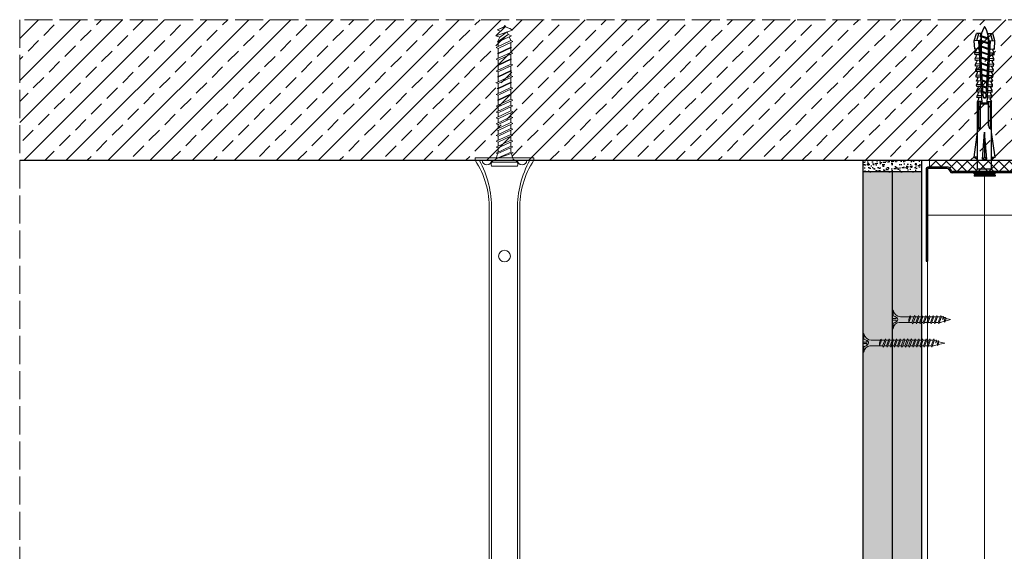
# Model space of a CAD drawing. Header units: millimetres. Extents: x -716 to 4054, y 815 to 2754.
# Tile 3 of 36: x -707 to -287, y 1305 to 1532. Entities that reach past the tile are written whole.
import ezdxf

# ---------------------------------------------------------------- set-up
doc = ezdxf.new("R2010")
doc.units = ezdxf.units.MM
doc.linetypes.add('ACAD_ISO02W100', pattern=[15, 12, -3])
for name, color, linetype, lineweight in [('_ISOVER WELNA', 7, 'BATTING', 9), ('_RIGIPS AKCESORIA', 7, 'Continuous', 18), ('_RIGIPS G-K', 7, 'Continuous', 25), ('_RIGIPS PROFIL', 7, 'Continuous', 18), ('KRESKOWANIE', 7, 'Continuous', 9), ('PRZERYWANA', 7, 'ACAD_ISO02W100', 9)]:
    doc.layers.add(name, color=color, linetype=linetype, lineweight=lineweight)
doc.linetypes.add('BATTING', pattern='A,0.00254,-2.54,[134,ltypeshp.shx,S=2.54,R=0,X=-2.54,Y=0],-5.08,[134,ltypeshp.shx,S=2.54,R=180,X=2.54,Y=0],-2.54', length=10.16254)
pattern_1 = [(225, (-838.871, 2e-12), (1.122532, -3.367596), [0, -3.175])]

# ---------------------------------------------------------------- blocks, each defined once
blk = doc.blocks.new('noniusz gorny widok')
for p, q in [((418.67, 301.96), (418.67, 302.96)), ((418.67, 302.96), (443.67, 302.96)), ((443.67, 301.96), (443.67, 302.96)), ((418.67, 301.96), (443.67, 301.96)), ((421.67, 301.96), (425.67, 301.96)), ((424.67, 11.96), (424.67, 281.05)), ((425.67, 11.96), (425.67, 281.05)), ((436.67, 11.96), (436.67, 281.05)), ((437.67, 11.96), (437.67, 281.05)), ((424.67, 11.96), (437.67, 11.96))]:
    blk.add_line(p, q)
for centre in [(431.17, 261.05), (431.17, 26.96)]:
    blk.add_circle(centre, 2.5)
for centre, radius, start, end in [((386.97, 281.54), 37.7, 359.2509, 32.7784), ((383.61, 281.48), 42.06, 359.4173, 29.1348), ((423.67, 301.96), 2, 180, 0), ((478.72, 281.48), 42.06, 150.8652, 180.5827), ((438.67, 301.96), 2, 180, 0), ((475.36, 281.54), 37.7, 147.2216, 180.7491)]:
    blk.add_arc(centre, radius, start, end)
blk = doc.blocks.new('kolek beton 65')
at = {"layer": '_RIGIPS AKCESORIA'}
for p, q in [((-72.91, -933.23), (-73.27, -934.2)), ((-70.43, -940.67), (-72.91, -933.23)), ((-68.91, -931.37), (-69.76, -932.23)), ((-69.76, -932.23), (-69.76, -941.73)), ((-67.81, -931.28), (-68.91, -931.37)), ((-68.91, -942.59), (-68.91, -931.37)), ((-67.26, -942.18), (-67.26, -931.78)), ((-126.91, -936.37), (-127.26, -936.98)), ((-126.9, -936.83), (-127.26, -936.98)), ((-126.72, -937.2), (-127.26, -936.98)), ((-127.02, -936.57), (-125.7, -939.37)), ((-125.41, -940.08), (-126.91, -936.37)), ((-126.69, -936.74), (-126.75, -936.77)), ((-125.96, -934.72), (-126.69, -936.74)), ((-126.69, -936.74), (-122.91, -940.73)), ((-125.3, -933.58), (-125.96, -934.72)), ((-122.91, -940.73), (-125.3, -933.58)), ((-123.47, -935.41), (-124.54, -935.85)), ((-122.3, -939.04), (-124.54, -935.85)), ((-122.93, -933.94), (-123.47, -935.41)), ((-123.47, -935.41), (-120.37, -939.96)), ((-120.25, -939.63), (-122.93, -933.94)), ((-120.86, -934.33), (-122.44, -934.98)), ((-120.81, -934.33), (-120.86, -934.33)), ((-120.48, -933.42), (-120.81, -934.33)), ((-117.85, -940.54), (-120.81, -934.33)), ((-117.51, -939.63), (-120.48, -933.42)), ((-118.08, -934.33), (-120.05, -934.33)), ((-117.93, -933.94), (-118.08, -934.33)), ((-118.08, -934.33), (-115.39, -940.02)), ((-115.25, -939.63), (-117.93, -933.94)), ((-115.81, -934.33), (-117.73, -934.33)), ((-115.48, -933.42), (-115.81, -934.33)), ((-112.85, -940.54), (-115.81, -934.33)), ((-112.51, -939.63), (-115.48, -933.42)), ((-113.08, -934.33), (-115.05, -934.33)), ((-112.93, -933.94), (-113.08, -934.33)), ((-113.08, -934.33), (-110.39, -940.02)), ((-110.25, -939.63), (-112.93, -933.94)), ((-110.81, -934.33), (-112.73, -934.33)), ((-110.48, -933.42), (-110.81, -934.33)), ((-110.48, -933.42), (-110.81, -934.33)), ((-108.28, -939.63), (-110.81, -934.33)), ((-107.85, -940.54), (-110.81, -934.33)), ((-107.51, -939.63), (-110.48, -933.42)), ((-108.08, -934.33), (-110.05, -934.33)), ((-107.51, -939.63), (-110.05, -934.33)), ((-107.93, -933.94), (-108.08, -934.33)), ((-108.08, -934.33), (-105.39, -940.02)), ((-105.25, -939.63), (-107.93, -933.94)), ((-105.81, -934.33), (-107.73, -934.33)), ((-105.48, -933.42), (-105.81, -934.33)), ((-102.85, -940.54), (-105.81, -934.33)), ((-102.51, -939.63), (-105.48, -933.42)), ((-103.08, -934.33), (-105.05, -934.33)), ((-102.93, -933.94), (-103.08, -934.33)), ((-103.08, -934.33), (-100.39, -940.02)), ((-100.25, -939.63), (-102.93, -933.94)), ((-100.81, -934.33), (-102.73, -934.33)), ((-100.48, -933.42), (-100.81, -934.33)), ((-97.85, -940.54), (-100.81, -934.33)), ((-97.51, -939.63), (-100.48, -933.42)), ((-98.08, -934.33), (-100.05, -934.33)), ((-97.93, -933.94), (-98.08, -934.33)), ((-98.08, -934.33), (-95.39, -940.02)), ((-95.25, -939.63), (-97.93, -933.94)), ((-95.81, -934.33), (-97.73, -934.33)), ((-95.48, -933.42), (-95.81, -934.33)), ((-92.85, -940.54), (-95.81, -934.33)), ((-92.51, -939.63), (-95.48, -933.42)), ((-93.31, -934.33), (-95.05, -934.33)), ((-92.98, -933.42), (-93.31, -934.33)), ((-90.35, -940.54), (-93.31, -934.33)), ((-90.01, -939.63), (-92.98, -933.42)), ((-90.81, -934.33), (-92.55, -934.33)), ((-90.48, -933.42), (-90.81, -934.33)), ((-87.85, -940.54), (-90.81, -934.33)), ((-87.51, -939.63), (-90.48, -933.42)), ((-88.31, -934.33), (-90.05, -934.33)), ((-87.98, -933.42), (-88.31, -934.33)), ((-85.35, -940.54), (-88.31, -934.33)), ((-85.01, -939.63), (-87.98, -933.42)), ((-85.81, -934.33), (-87.55, -934.33)), ((-85.48, -933.42), (-85.81, -934.33)), ((-82.85, -940.54), (-85.81, -934.33)), ((-82.51, -939.63), (-85.48, -933.42)), ((-83.31, -934.33), (-85.05, -934.33)), ((-82.98, -933.42), (-83.31, -934.33)), ((-80.35, -940.54), (-83.31, -934.33)), ((-80.01, -939.63), (-82.98, -933.42)), ((-80.81, -934.33), (-82.55, -934.33)), ((-80.48, -933.42), (-80.81, -934.33)), ((-77.85, -940.54), (-80.81, -934.33)), ((-77.51, -939.63), (-80.48, -933.42)), ((-80.05, -934.33), (-78.31, -934.33)), ((-77.98, -933.42), (-78.31, -934.33)), ((-75.35, -940.54), (-78.31, -934.33)), ((-75.01, -939.63), (-77.98, -933.42)), ((-75.81, -934.33), (-77.55, -934.33)), ((-75.47, -933.37), (-75.81, -934.33)), ((-72.85, -940.54), (-75.81, -934.33)), ((-75.47, -933.37), (-72.61, -939.89)), ((-73.27, -934.2), (-70.43, -940.67)), ((-124.89, -938.64), (-125.41, -940.08)), ((-122.3, -939.04), (-122.91, -940.73)), ((-120.86, -939.63), (-122.3, -939.04)), ((-120.6, -939.63), (-120.86, -939.63)), ((-120.25, -939.63), (-120.37, -939.96)), ((-118.28, -939.63), (-120.25, -939.63)), ((-117.51, -939.63), (-117.85, -940.54)), ((-115.58, -939.63), (-117.51, -939.63)), ((-115.25, -939.63), (-115.39, -940.02)), ((-113.28, -939.63), (-115.25, -939.63)), ((-112.51, -939.63), (-112.85, -940.54)), ((-110.6, -939.63), (-112.51, -939.63)), ((-110.25, -939.63), (-110.39, -940.02)), ((-108.28, -939.63), (-110.25, -939.63)), ((-107.51, -939.63), (-107.85, -940.54)), ((-107.51, -939.63), (-107.85, -940.54)), ((-105.6, -939.63), (-107.51, -939.63)), ((-105.25, -939.63), (-105.39, -940.02)), ((-103.28, -939.63), (-105.25, -939.63)), ((-102.51, -939.63), (-102.91, -940.73)), ((-100.6, -939.63), (-102.51, -939.63)), ((-100.25, -939.63), (-100.41, -940.08)), ((-98.28, -939.63), (-100.25, -939.63)), ((-97.51, -939.63), (-97.85, -940.54)), ((-95.6, -939.63), (-97.51, -939.63)), ((-95.25, -939.63), (-95.39, -940.02)), ((-93.28, -939.63), (-95.25, -939.63)), ((-92.51, -939.63), (-92.85, -940.54)), ((-90.78, -939.63), (-92.51, -939.63)), ((-90.01, -939.63), (-90.35, -940.54)), ((-88.28, -939.63), (-90.01, -939.63)), ((-87.51, -939.63), (-87.85, -940.54)), ((-85.78, -939.63), (-87.51, -939.63)), ((-85.01, -939.63), (-85.35, -940.54)), ((-83.28, -939.63), (-85.01, -939.63)), ((-82.51, -939.63), (-82.85, -940.54)), ((-80.78, -939.63), (-82.51, -939.63)), ((-80.01, -939.63), (-80.35, -940.54)), ((-78.28, -939.63), (-80.01, -939.63)), ((-77.51, -939.63), (-77.85, -940.54)), ((-77.51, -939.63), (-75.78, -939.63)), ((-75.01, -939.63), (-75.35, -940.54)), ((-72.61, -939.89), (-72.85, -940.54)), ((-68.91, -942.59), (-69.76, -941.73)), ((-67.81, -942.68), (-68.91, -942.59))]:
    blk.add_line(p, q, dxfattribs=at)
for centre, radius, start, end in [((-74.88, -924.33), 10, 282.9916, 297.2521), ((-70.76, -932.33), 1, 297.387, 0.1192), ((-67.76, -931.78), 0.5, 0, 95), ((-74.88, -924.33), 10, 269.0428, 279.2887), ((-74.88, -949.63), 10, 80.5289, 90.7633), ((-74.88, -949.63), 10, 62.7479, 76.8682), ((-70.76, -941.63), 1, 359.8807, 62.6128), ((-67.76, -942.18), 0.5, 265, 360)]:
    blk.add_arc(centre, radius, start, end, dxfattribs=at)
blk = doc.blocks.new('TN 25')
at = {"layer": '_RIGIPS AKCESORIA'}
for p, q in [((0, -0.84), (0, 7.16)), ((0, 7.16), (0.46, 7.16)), ((0.46, 4.78), (0, 4.78)), ((0.46, 7.16), (0.46, 4.78)), ((3.02, 4.46), (8.47, 4.46)), ((7.12, 4.46), (7.12, 3.18)), ((8.03, 2.01), (7.12, 4.46)), ((8.47, 4.46), (8.79, 5)), ((9.61, 1.51), (8.47, 4.46)), ((8.79, 5), (9.93, 2.01)), ((9, 4.46), (10.1, 4.46)), ((10.1, 4.46), (10.41, 5)), ((11.23, 1.51), (10.1, 4.46)), ((10.41, 5), (11.56, 2.01)), ((10.62, 4.46), (11.67, 4.46)), ((11.67, 4.46), (11.99, 5)), ((12.81, 1.51), (11.67, 4.46)), ((11.99, 5), (13.14, 2.01)), ((12.2, 4.46), (13.21, 4.46)), ((13.21, 4.46), (13.52, 5)), ((14.34, 1.51), (13.21, 4.46)), ((13.52, 5), (14.67, 2.01)), ((13.73, 4.46), (14.8, 4.46)), ((14.8, 4.46), (15.12, 5)), ((15.94, 1.51), (14.8, 4.46)), ((15.12, 5), (16.26, 2.01)), ((15.33, 4.46), (16.42, 4.46)), ((16.42, 4.46), (16.73, 5)), ((17.55, 1.51), (16.42, 4.46)), ((16.73, 5), (17.88, 2.01)), ((16.94, 4.46), (17.99, 4.46)), ((17.99, 4.46), (18.31, 5)), ((19.13, 1.51), (17.99, 4.46)), ((18.31, 5), (19.45, 2.01)), ((18.52, 4.46), (19.68, 4.46)), ((19.68, 4.46), (20, 5)), ((20.82, 1.51), (19.68, 4.46)), ((20, 5), (21.14, 2.01)), ((20.21, 4.46), (20.7, 4.46)), ((20.7, 4.46), (22.28, 3.98)), ((22.28, 3.98), (22.56, 4.37)), ((22.56, 4.37), (23.03, 2.71)), ((0, 3.5), (1.77, 3.5)), ((0, 2.83), (1.77, 2.83)), ((0.46, 1.64), (0, 1.64)), ((0.46, -0.84), (0.46, 1.64)), ((1.77, 3.5), (1.77, 4.2)), ((1.77, 2.83), (1.77, 2.18)), ((7.49, 2.01), (3.55, 2.01)), ((7.12, 3.18), (7.65, 1.53)), ((7.65, 1.53), (8.03, 2.01)), ((9.41, 2.01), (8.03, 2.01)), ((9.93, 2.01), (9.61, 1.51)), ((11.04, 2.01), (9.93, 2.01)), ((11.56, 2.01), (11.23, 1.51)), ((12.61, 2.01), (11.56, 2.01)), ((13.14, 2.01), (12.81, 1.51)), ((14.15, 2.01), (13.14, 2.01)), ((14.67, 2.01), (14.34, 1.51)), ((15.74, 2.01), (14.67, 2.01)), ((16.26, 2.01), (15.94, 1.51)), ((17.36, 2.01), (16.26, 2.01)), ((17.88, 2.01), (17.55, 1.51)), ((18.93, 2.01), (17.88, 2.01)), ((19.45, 2.01), (19.13, 1.51)), ((19.45, 2.01), (20.62, 2.01)), ((21.14, 2.01), (20.82, 1.51)), ((21.14, 2.01), (21.81, 2.12)), ((21.85, 1.83), (21.67, 3.28)), ((21.67, 3.28), (22.14, 2.4)), ((22.14, 2.4), (21.85, 1.83)), ((22.7, 2.36), (22.14, 2.4)), ((22.7, 2.36), (22.28, 3.98)), ((23.03, 2.71), (22.7, 2.36)), ((22.71, 3.85), (25, 3.24)), ((25, 3.24), (23.03, 2.71)), ((0, -0.84), (0.46, -0.84))]:
    blk.add_line(p, q, dxfattribs=at)
for centre, major_axis, ratio, start_param, end_param in [((3.09, 7.67), (0.17, 3.2), 0.826134, 1.773653, 3.180586), ((-0.04, 0.9), (0, 3.93), 0.848176, -0.720942, -0.151112), ((3.37, -1.57), (0.28, 3.57), 0.832181, 0.035984, 1.430787), ((-2.73, 15.91), (0, 14.76), 0.848176, 3.399396, 3.475072), ((0.59, 4.62), (0, 2.81), 0.848176, 3.475072, 3.862535), ((1.66, 3.18), (0, 0.895), 0.848176, -1.552777, -0.720942), ((1.66, 3.18), (0, 0.895), 0.848176, 3.862535, 4.730408)]:
    blk.add_ellipse(centre, major_axis=major_axis, ratio=ratio, start_param=start_param, end_param=end_param, dxfattribs=at)
blk = doc.blocks.new('UW 50 ULTRASTIL')
h = blk.add_hatch()
h.set_pattern_fill('ANSI31', color=256, scale=0.5, style=0)
h.paths.add_polyline_path([(-104.51, 0.56), (-104.18, 1.24, -0.286951), (-103.29, 1.8), (-82.41, 1.8), (-76.29, 1.8, -0.286951), (-75.39, 1.24), (-75.06, 0.56, 0.286951), (-74.16, 0), (-65.59, 0, 0.414214), (-64.79, 0.8), (-64.79, 40), (-65.34, 40), (-65.34, 0.8, -0.414214), (-65.59, 0.55), (-73.82, 0.55, -0.286951), (-74.72, 1.11), (-75.05, 1.79, 0.286951), (-75.94, 2.35), (-103.63, 2.35, 0.286951), (-104.53, 1.79), (-104.86, 1.11, -0.286951), (-105.76, 0.55), (-113.99, 0.55, -0.414214), (-114.24, 0.8), (-114.24, 40), (-114.79, 40), (-114.79, 0.8, 0.414214), (-113.99, 0), (-105.41, 0, 0.286951)])
for p, q in [((-114.79, 0.8), (-114.79, 40)), ((-114.79, 40), (-114.24, 40)), ((-114.24, 0.8), (-114.24, 40)), ((-65.34, 0.8), (-65.34, 40)), ((-64.79, 40), (-65.34, 40)), ((-64.79, 0.8), (-64.79, 40)), ((-113.99, 0.55), (-105.76, 0.55)), ((-113.99, 0), (-105.41, 0)), ((-104.86, 1.11), (-104.53, 1.79)), ((-104.51, 0.56), (-104.18, 1.24)), ((-103.63, 2.35), (-75.94, 2.35)), ((-103.29, 1.8), (-76.29, 1.8)), ((-75.06, 0.56), (-75.39, 1.24)), ((-74.72, 1.11), (-75.05, 1.79)), ((-74.16, 0), (-65.59, 0)), ((-73.82, 0.55), (-65.59, 0.55))]:
    blk.add_line(p, q)
for centre, radius, start, end in [((-113.99, 0.8), 0.8, 180, 270), ((-113.99, 0.8), 0.25, 180, 270), ((-105.76, 1.55), 1, 270, 334.0435), ((-105.41, 1), 1, 270, 334.0435), ((-103.63, 1.35), 1, 90, 154.0435), ((-103.29, 0.8), 1, 90, 154.0435), ((-76.29, 0.8), 1, 25.9565, 90), ((-75.94, 1.35), 1, 25.9565, 90), ((-74.16, 1), 1, 205.9565, 270), ((-73.82, 1.55), 1, 205.9565, 270), ((-65.59, 0.8), 0.8, 270, 0), ((-65.59, 0.8), 0.25, 270, 0)]:
    blk.add_arc(centre, radius, start, end)
blk = doc.blocks.new('TN 35')
at = {"layer": '_RIGIPS AKCESORIA'}
for p, q in [((0, -0.84), (0, 7.16)), ((0, 7.16), (0.46, 7.16)), ((0.46, 4.78), (0, 4.78)), ((0.46, 7.16), (0.46, 4.78)), ((3.02, 4.46), (8.47, 4.46)), ((7.12, 4.46), (7.12, 3.18)), ((8.03, 2.01), (7.12, 4.46)), ((8.47, 4.46), (8.79, 5)), ((9.61, 1.51), (8.47, 4.46)), ((8.79, 5), (9.93, 2.01)), ((9, 4.46), (10.1, 4.46)), ((10.1, 4.46), (10.41, 5)), ((11.23, 1.51), (10.1, 4.46)), ((10.41, 5), (11.56, 2.01)), ((10.62, 4.46), (11.67, 4.46)), ((11.67, 4.46), (11.99, 5)), ((12.81, 1.51), (11.67, 4.46)), ((11.99, 5), (13.14, 2.01)), ((12.2, 4.46), (13.21, 4.46)), ((13.21, 4.46), (13.52, 5)), ((14.34, 1.51), (13.21, 4.46)), ((13.52, 5), (14.67, 2.01)), ((13.73, 4.46), (14.8, 4.46)), ((14.8, 4.46), (15.12, 5)), ((15.94, 1.51), (14.8, 4.46)), ((15.12, 5), (16.26, 2.01)), ((15.33, 4.46), (16.42, 4.46)), ((16.42, 4.46), (16.73, 5)), ((17.55, 1.51), (16.42, 4.46)), ((16.73, 5), (17.88, 2.01)), ((16.94, 4.46), (17.99, 4.46)), ((17.99, 4.46), (18.31, 5)), ((19.13, 1.51), (17.99, 4.46)), ((18.31, 5), (19.45, 2.01)), ((18.52, 4.46), (19.57, 4.46)), ((19.57, 4.46), (19.88, 5)), ((20.7, 1.51), (19.57, 4.46)), ((19.88, 5), (21.03, 2.01)), ((20.09, 4.46), (21.14, 4.46)), ((21.14, 4.46), (21.46, 5)), ((22.28, 1.51), (21.14, 4.46)), ((21.46, 5), (22.6, 2.01)), ((21.67, 4.46), (22.72, 4.46)), ((22.72, 4.46), (23.03, 5)), ((23.85, 1.51), (22.72, 4.46)), ((23.03, 5), (24.18, 2.01)), ((23.24, 4.46), (24.29, 4.46)), ((24.29, 4.46), (24.61, 5)), ((25.43, 1.51), (24.29, 4.46)), ((24.61, 5), (25.75, 2.01)), ((24.81, 4.46), (25.87, 4.46)), ((25.87, 4.46), (26.18, 5)), ((27, 1.51), (25.87, 4.46)), ((26.18, 5), (27.33, 2.01)), ((26.39, 4.46), (27.44, 4.46)), ((27.44, 4.46), (27.76, 5)), ((28.58, 1.51), (27.44, 4.46)), ((27.76, 5), (28.9, 2.01)), ((27.96, 4.46), (29.13, 4.46)), ((29.13, 4.46), (29.45, 5)), ((30.27, 1.51), (29.13, 4.46)), ((29.45, 5), (30.59, 2.01)), ((29.65, 4.46), (30.15, 4.46)), ((30.15, 4.46), (31.73, 3.98)), ((31.73, 3.98), (32.01, 4.37)), ((32.01, 4.37), (32.48, 2.71)), ((0, 3.5), (1.77, 3.5)), ((0, 2.83), (1.77, 2.83)), ((0.46, 1.64), (0, 1.64)), ((0.46, -0.84), (0.46, 1.64)), ((1.77, 3.5), (1.77, 4.2)), ((1.77, 2.83), (1.77, 2.18)), ((7.49, 2.01), (3.55, 2.01)), ((7.12, 3.18), (7.65, 1.53)), ((7.65, 1.53), (8.03, 2.01)), ((9.41, 2.01), (8.03, 2.01)), ((9.93, 2.01), (9.61, 1.51)), ((11.04, 2.01), (9.93, 2.01)), ((11.56, 2.01), (11.23, 1.51)), ((12.61, 2.01), (11.56, 2.01)), ((13.14, 2.01), (12.81, 1.51)), ((14.15, 2.01), (13.14, 2.01)), ((14.67, 2.01), (14.34, 1.51)), ((15.74, 2.01), (14.67, 2.01)), ((16.26, 2.01), (15.94, 1.51)), ((17.36, 2.01), (16.26, 2.01)), ((17.88, 2.01), (17.55, 1.51)), ((18.93, 2.01), (17.84, 2.01)), ((19.45, 2.01), (19.13, 1.51)), ((20.51, 2.01), (19.41, 2.01)), ((21.03, 2.01), (20.7, 1.51)), ((22.08, 2.01), (20.99, 2.01)), ((22.6, 2.01), (22.28, 1.51)), ((23.66, 2.01), (22.56, 2.01)), ((24.18, 2.01), (23.85, 1.51)), ((25.23, 2.01), (24.14, 2.01)), ((25.75, 2.01), (25.43, 1.51)), ((26.81, 2.01), (25.71, 2.01)), ((27.33, 2.01), (27, 1.51)), ((28.38, 2.01), (27.33, 2.01)), ((28.9, 2.01), (28.58, 1.51)), ((28.9, 2.01), (30.07, 2.01)), ((30.59, 2.01), (30.27, 1.51)), ((30.59, 2.01), (31.26, 2.12)), ((31.3, 1.83), (31.12, 3.28)), ((31.12, 3.28), (31.59, 2.4)), ((31.59, 2.4), (31.3, 1.83)), ((32.15, 2.36), (31.59, 2.4)), ((32.15, 2.36), (31.73, 3.98)), ((32.48, 2.71), (32.15, 2.36)), ((32.16, 3.85), (35, 3.24)), ((35, 3.24), (32.48, 2.71)), ((0, -0.84), (0.46, -0.84))]:
    blk.add_line(p, q, dxfattribs=at)
for centre, major_axis, ratio, start_param, end_param in [((3.09, 7.67), (0.17, 3.2), 0.826134, 1.773653, 3.180586), ((-0.04, 0.9), (0, 3.93), 0.848176, -0.720942, -0.151112), ((3.37, -1.57), (0.28, 3.57), 0.832181, 0.035984, 1.430787), ((-2.73, 15.91), (0, 14.76), 0.848176, 3.399396, 3.475072), ((0.59, 4.62), (0, 2.81), 0.848176, 3.475072, 3.862535), ((1.66, 3.18), (0, 0.895), 0.848176, -1.552777, -0.720942), ((1.66, 3.18), (0, 0.895), 0.848176, 3.862535, 4.730408)]:
    blk.add_ellipse(centre, major_axis=major_axis, ratio=ratio, start_param=start_param, end_param=end_param, dxfattribs=at)
blk = doc.blocks.new('kolek rozprezny komplet 60')
for p, q in [((390.66, 217.01), (390.76, 218.91)), ((393.75, 218.75), (390.71, 217.96)), ((393.81, 219.85), (390.76, 218.91)), ((393.68, 217.35), (393.81, 219.85)), ((397.41, 219.66), (393.81, 219.85)), ((397.31, 217.76), (397.41, 219.66)), ((399, 219.58), (397.82, 218.98)), ((398.9, 217.68), (399, 219.58)), ((399.8, 219.54), (399, 219.58)), ((399.7, 217.64), (399.8, 219.54)), ((401.4, 219.45), (400.22, 218.85)), ((401.3, 217.56), (401.4, 219.45)), ((402.2, 219.41), (401.4, 219.45)), ((402.1, 217.51), (402.2, 219.41)), ((403.8, 219.33), (402.61, 218.72)), ((403.7, 217.43), (403.8, 219.33)), ((404.6, 219.29), (403.8, 219.33)), ((404.5, 217.39), (404.6, 219.29)), ((406.19, 219.2), (405.01, 218.6)), ((406.09, 217.3), (406.19, 219.2)), ((406.99, 219.16), (406.19, 219.2)), ((406.89, 217.26), (406.99, 219.16)), ((408.59, 219.08), (407.41, 218.47)), ((408.49, 217.18), (408.59, 219.08)), ((409.39, 219.03), (408.59, 219.08)), ((409.29, 217.14), (409.39, 219.03)), ((410.99, 218.95), (409.8, 218.35)), ((410.89, 217.05), (410.99, 218.95)), ((412.59, 218.87), (411.4, 218.26)), ((412.49, 216.97), (412.59, 218.87)), ((413.38, 218.82), (412.59, 218.87)), ((413.28, 216.93), (413.38, 218.82)), ((414.98, 218.74), (413.8, 218.14)), ((414.88, 216.84), (414.98, 218.74)), ((415.78, 218.7), (414.98, 218.74)), ((415.68, 216.8), (415.78, 218.7)), ((417.38, 218.62), (416.2, 218.01)), ((417.28, 216.72), (417.38, 218.62)), ((418.18, 218.57), (417.38, 218.62)), ((443.47, 219.95), (432.8, 218.45)), ((443.47, 218.45), (443.47, 219.95)), ((443.47, 219.95), (444.34, 218.45)), ((450.17, 219.95), (448.67, 218.45)), ((450.17, 219.95), (450.17, 210.95)), ((450.67, 219.95), (450.17, 219.95)), ((450.67, 219.95), (450.67, 210.95)), ((450.67, 219.35), (451.17, 219.95)), ((451.17, 219.95), (451.67, 219.95)), ((451.17, 219.95), (451.17, 210.95)), ((451.67, 219.95), (451.67, 210.95)), ((393.15, 216.88), (390.66, 217.01)), ((391.67, 216.95), (392.67, 216.95)), ((392.67, 216.95), (391.67, 213.95)), ((392.67, 216.95), (392.07, 213.95)), ((393.07, 216.95), (392.07, 213.95)), ((392.67, 216.95), (393.04, 217.45)), ((393.07, 216.95), (393.04, 217.45)), ((393.07, 216.95), (394.67, 216.95)), ((394.67, 216.95), (393.67, 213.95)), ((417.38, 216.11), (393.68, 217.35)), ((417.38, 214.79), (393.68, 213.55)), ((420.47, 216.55), (393.71, 217.95)), ((394.67, 216.95), (394.07, 213.95)), ((395.07, 216.95), (394.07, 213.95)), ((394.67, 216.95), (394.92, 217.29)), ((395.07, 216.95), (395.05, 217.28)), ((395.07, 216.95), (397.07, 216.95)), ((397.07, 216.95), (396.07, 213.95)), ((397.07, 216.95), (396.47, 213.95)), ((397.47, 216.95), (396.47, 213.95)), ((397.07, 216.95), (397.23, 217.17)), ((397.47, 216.95), (397.46, 217.16)), ((397.47, 216.95), (399.47, 216.95)), ((397.67, 217.14), (397.71, 217.74)), ((398.47, 217.1), (398.5, 217.7)), ((399.47, 216.95), (398.47, 213.95)), ((399.47, 216.95), (398.87, 213.95)), ((399.87, 216.95), (398.87, 213.95)), ((399.47, 216.95), (399.55, 217.05)), ((399.87, 216.95), (399.87, 217.03)), ((399.87, 216.95), (401.38, 216.95)), ((400.07, 217.02), (400.1, 217.62)), ((400.87, 216.98), (400.9, 217.58)), ((401.87, 216.92), (400.87, 213.95)), ((401.87, 216.92), (401.27, 213.95)), ((402.26, 216.9), (401.27, 213.95)), ((402.47, 216.89), (402.5, 217.49)), ((403.27, 216.85), (403.3, 217.45)), ((404.22, 216.8), (403.31, 214.05)), ((404.24, 216.8), (403.7, 214.07)), ((404.62, 216.78), (403.72, 214.07)), ((404.86, 216.77), (404.9, 217.37)), ((405.66, 216.73), (405.69, 217.32)), ((406.58, 216.68), (405.75, 214.18)), ((406.62, 216.68), (406.12, 214.2)), ((406.98, 216.66), (406.16, 214.2)), ((407.26, 216.64), (407.29, 217.24)), ((408.06, 216.6), (408.09, 217.2)), ((408.94, 216.55), (408.19, 214.31)), ((408.99, 216.55), (408.55, 214.33)), ((409.34, 216.53), (408.6, 214.33)), ((409.66, 216.52), (409.69, 217.12)), ((410.46, 216.47), (410.49, 217.07)), ((410.46, 214.43), (410.49, 213.83)), ((411.3, 216.43), (410.64, 214.44)), ((411.37, 216.43), (410.98, 214.45)), ((411.69, 216.41), (411.04, 214.46)), ((412.05, 216.39), (412.09, 216.99)), ((412.05, 214.51), (412.09, 213.91)), ((412.85, 216.35), (412.89, 216.95)), ((412.85, 214.55), (412.89, 213.95)), ((413.66, 216.31), (413.08, 214.56)), ((413.75, 216.3), (413.4, 214.58)), ((414.05, 216.29), (413.49, 214.58)), ((414.45, 216.27), (414.48, 216.86)), ((414.45, 214.64), (414.48, 214.04)), ((415.25, 216.22), (415.28, 216.82)), ((415.25, 214.68), (415.28, 214.08)), ((416.02, 216.18), (415.52, 214.69)), ((416.12, 216.18), (415.83, 214.71)), ((416.41, 216.16), (415.93, 214.71)), ((418.22, 215.58), (418.01, 214.95)), ((418.08, 216.68), (418.18, 218.57)), ((419.78, 218.49), (418.59, 217.89)), ((419.68, 216.59), (419.78, 218.49)), ((430.17, 217.15), (419.71, 217.15)), ((431.37, 217.95), (419.75, 217.95)), ((448.67, 218.45), (419.77, 218.45)), ((420.47, 217.15), (420.47, 213.75)), ((420.67, 217.15), (420.67, 213.75)), ((420.87, 217.15), (420.87, 213.75)), ((444.34, 216.37), (432.8, 215.45)), ((432.8, 215.45), (443.47, 215.45)), ((444.34, 214.53), (432.8, 215.45)), ((444.34, 216.37), (443.47, 215.45)), ((444.34, 214.53), (443.47, 215.45)), ((444.34, 214.53), (444.34, 216.37)), ((448.67, 218.45), (448.67, 212.45)), ((448.67, 216.95), (448.67, 213.95)), ((393.15, 214.02), (390.66, 213.89)), ((390.66, 213.89), (390.76, 211.99)), ((393.75, 212.15), (390.71, 212.94)), ((393.81, 211.05), (390.76, 211.99)), ((391.67, 213.95), (391.71, 213.45)), ((391.71, 213.45), (392.07, 213.95)), ((392.07, 213.95), (393.67, 213.95)), ((393.67, 213.95), (393.7, 213.55)), ((393.68, 213.55), (393.81, 211.05)), ((420.47, 214.35), (393.71, 212.95)), ((393.78, 213.55), (394.07, 213.95)), ((397.41, 211.24), (393.81, 211.05)), ((394.07, 213.95), (396.07, 213.95)), ((396.07, 213.95), (396.09, 213.67)), ((396.28, 213.68), (396.47, 213.95)), ((396.47, 213.95), (398.47, 213.95)), ((397.31, 213.14), (397.41, 211.24)), ((397.67, 213.76), (397.71, 213.16)), ((399, 211.32), (397.82, 211.93)), ((398.47, 213.95), (398.48, 213.8)), ((398.47, 213.8), (398.5, 213.2)), ((398.77, 213.81), (398.87, 213.95)), ((398.87, 213.95), (400.87, 213.95)), ((398.9, 213.22), (399, 211.32)), ((399.8, 211.36), (399, 211.32)), ((399.7, 213.26), (399.8, 211.36)), ((400.07, 213.88), (400.1, 213.28)), ((401.4, 211.45), (400.22, 212.05)), ((400.87, 213.95), (400.88, 213.92)), ((400.87, 213.92), (400.9, 213.32)), ((401.27, 213.95), (401.38, 213.95)), ((401.27, 213.94), (401.27, 213.95)), ((401.3, 213.35), (401.4, 211.45)), ((402.2, 211.49), (401.4, 211.45)), ((402.1, 213.39), (402.2, 211.49)), ((402.47, 214.01), (402.5, 213.41)), ((403.8, 211.57), (402.61, 212.18)), ((403.27, 214.05), (403.3, 213.45)), ((403.7, 213.47), (403.8, 211.57)), ((404.6, 211.62), (403.8, 211.57)), ((404.5, 213.51), (404.6, 211.62)), ((404.86, 214.13), (404.9, 213.53)), ((406.19, 211.7), (405.01, 212.3)), ((405.66, 214.17), (405.69, 213.58)), ((406.09, 213.6), (406.19, 211.7)), ((406.99, 211.74), (406.19, 211.7)), ((406.89, 213.64), (406.99, 211.74)), ((407.26, 214.26), (407.29, 213.66)), ((408.59, 211.82), (407.41, 212.43)), ((408.06, 214.3), (408.09, 213.7)), ((408.49, 213.72), (408.59, 211.82)), ((409.39, 211.87), (408.59, 211.82)), ((409.29, 213.76), (409.39, 211.87)), ((409.66, 214.38), (409.69, 213.79)), ((410.99, 211.95), (409.8, 212.55)), ((410.89, 213.85), (410.99, 211.95)), ((412.59, 212.03), (411.4, 212.64)), ((412.49, 213.93), (412.59, 212.03)), ((413.38, 212.08), (412.59, 212.03)), ((413.28, 213.97), (413.38, 212.08)), ((414.98, 212.16), (413.8, 212.76)), ((414.88, 214.06), (414.98, 212.16)), ((415.78, 212.2), (414.98, 212.16)), ((415.68, 214.1), (415.78, 212.2)), ((417.38, 212.29), (416.2, 212.89)), ((417.28, 214.18), (417.38, 212.29)), ((418.18, 212.33), (417.38, 212.29)), ((418.08, 214.22), (418.18, 212.33)), ((419.78, 212.41), (418.59, 213.01)), ((419.68, 214.31), (419.78, 212.41)), ((430.17, 213.75), (419.71, 213.75)), ((431.37, 212.95), (419.75, 212.95)), ((448.67, 212.45), (419.77, 212.45)), ((443.47, 210.95), (432.8, 212.45)), ((443.47, 212.45), (443.47, 210.95)), ((443.47, 210.95), (444.34, 212.45)), ((450.17, 210.95), (448.67, 212.45)), ((450.67, 210.95), (450.17, 210.95)), ((450.67, 211.55), (451.17, 210.95)), ((451.17, 210.95), (451.67, 210.95))]:
    blk.add_line(p, q)
for centre, radius, start, end in [((397.68, 219.24), 0.3, 177, 297), ((400.08, 219.12), 0.3, 177, 297), ((402.48, 218.99), 0.3, 177, 297), ((404.87, 218.87), 0.3, 177, 297), ((407.27, 218.74), 0.3, 177, 297), ((409.67, 218.61), 0.3, 177, 297), ((393.41, 206.24), 10.85, 99.2038, 121.9083), ((393.41, 224.66), 10.85, 238.0917, 260.7962), ((393.65, 216.85), 0.5, 87, 177), ((411.27, 218.53), 0.3, 177, 297), ((413.66, 218.41), 0.3, 177, 297), ((416.06, 218.28), 0.3, 177, 297), ((417.55, 215.45), 0.682, 255.8604, 104.1386), ((418.46, 218.15), 0.3, 177, 297), ((422.67, 216.95), 1, 90, 168.463), ((430.17, 218.45), 1.3, 270, 0), ((393.65, 214.05), 0.5, 183, 273), ((397.68, 211.66), 0.3, 63, 183), ((400.08, 211.78), 0.3, 63, 183), ((402.48, 211.91), 0.3, 63, 183), ((404.87, 212.03), 0.3, 63, 183), ((407.27, 212.16), 0.3, 63, 183), ((409.67, 212.29), 0.3, 63, 183), ((411.27, 212.37), 0.3, 63, 183), ((413.66, 212.5), 0.3, 63, 183), ((416.06, 212.62), 0.3, 63, 183), ((418.46, 212.75), 0.3, 63, 183), ((422.67, 213.95), 1, 191.537, 270), ((430.17, 212.45), 1.3, 0, 90)]:
    blk.add_arc(centre, radius, start, end)

msp = doc.modelspace()

# ---------------------------------------------------------------- hatches: boundary and pattern name
at = {"layer": '_RIGIPS G-K'}
h = msp.add_hatch(dxfattribs=at)
h.set_pattern_fill('AR-SAND', color=256, scale=0.05, angle=180, style=0)
h.set_pattern_definition([(217.5, (1328.0507, 2597.9875), (0.0800016, -2.4470662), [0, -1.9304, 0, -2.159, 0, -2.06375]), (187.5, (1328.0507, 2597.9875), (-2.2476164, -3.5841255), [0, -1.0414, 0, -1.7399, 0, -0.66675]), (147.5, (1329.6128, 2597.9875), (-3.9549619, -0.007186), [0, -0.635, 0, -2.286, 0, -2.9845]), (137.5, (1329.6128, 2597.9875), (-3.817782, -1.1146466), [0, -0.3175, 0, -1.4986, 0, -1.7145])])
h.paths.add_polyline_path([(-347.22, 1466.92), (-322.22, 1466.92), (-322.22, 1471.92), (-347.22, 1471.92)])
at = {"layer": 'KRESKOWANIE'}
h = msp.add_hatch(dxfattribs=at)
h.set_pattern_fill('ANSI33', color=256, scale=2, angle=180, style=0)
h.set_pattern_definition([(225, (-1837.428, -37.338), (8.980256, -8.980256), []), (225, (-1846.408, -37.338), (8.980256, -8.980256), [6.35, -3.175])])
h.paths.add_polyline_path([(-707.22, 1531.92), (-707.22, 1471.92), (116.78, 1471.92), (116.78, 1531.92)])
h = msp.add_hatch(dxfattribs=at)
h.set_pattern_fill('ANSI37', color=256, angle=270, style=0)
h.set_pattern_definition([(315, (1329.5507, 2906.0484), (2.245064, 2.245064), []), (45, (1329.5507, 2906.0484), (-2.245064, 2.245064), [])])
h.paths.add_polyline_path([(-318.82, 1468.92), (-310.85, 1468.92, -0.286951), (-309.95, 1468.36), (-309.62, 1467.68, 0.286951), (-308.72, 1467.12), (-281.73, 1467.12, 0.286951), (-280.83, 1467.68), (-280.5, 1468.36, -0.286951), (-279.6, 1468.92), (-271.62, 1468.92), (-271.62, 1471.92), (-318.82, 1471.92)])
h = msp.add_hatch(dxfattribs=at)
h.set_pattern_fill('DOTS', color=256, scale=2, angle=225, style=0)
h.set_pattern_definition(pattern_1)
h.paths.add_polyline_path([(-334.72, 1466.92), (-347.22, 1466.92), (-347.22, 1038.72), (-334.72, 1038.72)])
h = msp.add_hatch(dxfattribs=at)
h.set_pattern_fill('DOTS', color=256, scale=2, angle=225, style=0)
h.set_pattern_definition(pattern_1)
h.paths.add_polyline_path([(-322.22, 1466.92), (-334.72, 1466.92), (-334.72, 1038.72), (-322.22, 1038.72)])

# ---------------------------------------------------------------- linework, layer by layer
msp.add_line((-707.22, 1471.92), (116.78, 1471.92))
at = {"layer": '_ISOVER WELNA', "ltscale": 2.4}
msp.add_line((-295.22, 1038.72), (-295.22, 1466.57), dxfattribs=at)
at = {"layer": '_RIGIPS G-K'}
for p, q in [((-347.22, 1471.92), (-347.22, 1038.72)), ((-322.22, 1471.92), (-322.22, 1038.72)), ((-322.22, 1466.92), (-347.22, 1466.92)), ((-334.72, 1466.92), (-334.72, 1038.72))]:
    msp.add_line(p, q, dxfattribs=at)
at = {"layer": '_RIGIPS PROFIL', "lineweight": 9}
for p, q in [((-319.62, 1448.52), (-270.82, 1448.52)), ((-319.62, 1038.72), (-319.62, 1448.52))]:
    msp.add_line(p, q, dxfattribs=at)
at = {"layer": 'KRESKOWANIE'}
msp.add_line((-318.82, 1468.92), (-318.82, 1471.92), dxfattribs=at)
at = {"layer": 'PRZERYWANA'}
for p, q in [((116.78, 1531.92), (-707.22, 1531.92)), ((-707.22, 1531.92), (-707.22, 1086.47))]:
    msp.add_line(p, q, dxfattribs=at)

# ---------------------------------------------------------------- block references
for name, p, rotation in [('kolek rozprezny komplet 60', (-510.67, 1916.74), 270), ('UW 50 ULTRASTIL', (-385.01, 1468.92), 180)]:
    msp.add_blockref(name, p, dxfattribs=dict(rotation=rotation))
at = {"layer": '_RIGIPS AKCESORIA', "rotation": 270}
msp.add_blockref('kolek beton 65', (436.76, 1402.16), dxfattribs=at)
at = {"layer": '_RIGIPS AKCESORIA', "xscale": -1}
msp.add_blockref('noniusz gorny widok', (-69.05, 1169.96), dxfattribs=at)
at = {"layer": '_RIGIPS AKCESORIA', "xscale": -1, "rotation": 180}
for name, p in [('TN 25', (-334.72, 1407.16)), ('TN 35', (-347.22, 1397.16))]:
    msp.add_blockref(name, p, dxfattribs=at)

doc.saveas('drawing.dxf')
